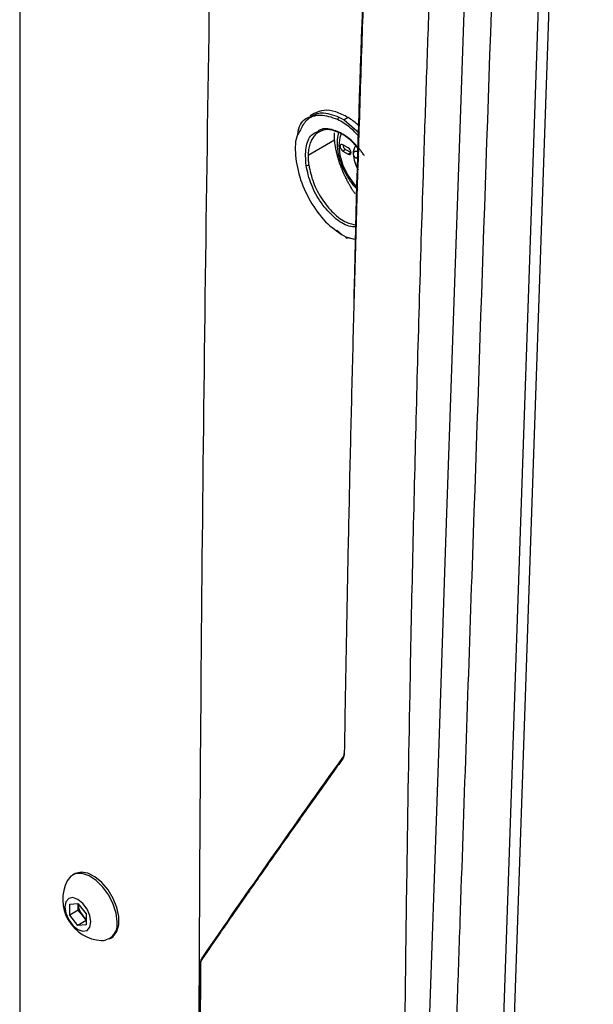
# Model space of a CAD drawing. Header units: millimetres. Extents: x 155400 to 158181, y 110534 to 115156.
# Tile 109 of 121: x 157579 to 157653, y 114622 to 114749. Entities that reach past the tile are written whole.
import ezdxf

# ---------------------------------------------------------------- set-up
doc = ezdxf.new("R2010")
doc.units = ezdxf.units.MM

msp = doc.modelspace()

# ---------------------------------------------------------------- linework, layer by layer
at = {"color": 7, "linetype": 'Continuous', "lineweight": 25}
for p, q in [((157578.67, 114949.43), (157578.67, 114620.61)), ((157649.01, 114852.12), (157640.78, 114612.71)), ((157650.44, 114853.3), (157642.19, 114613.4)), ((157616.65, 114737.2), (157616.11, 114736.89)), ((157621.02, 114736.68), (157620.49, 114736.38)), ((157620.49, 114736.38), (157622.47, 114734.69)), ((157619.28, 114733.75), (157615.86, 114731.78)), ((157621.04, 114732.77), (157620.34, 114733.18)), ((157620.69, 114732.57), (157620.34, 114732.37)), ((157620.34, 114732.37), (157621.04, 114731.96)), ((157620.69, 114732.57), (157621.4, 114732.16)), ((157621.4, 114732.16), (157621.04, 114731.96)), ((157622.38, 114731.66), (157622.04, 114731.46)), ((157620.26, 114721.55), (157619.55, 114722.15)), ((157620.72, 114721.3), (157622.04, 114720.99)), ((157622.04, 114720.91), (157620.92, 114721.18)), ((157585.75, 114639.27), (157585.48, 114639.12)), ((157585.12, 114635.35), (157586.18, 114635.45)), ((157585.12, 114633.94), (157585.12, 114635.35)), ((157586.18, 114635.45), (157587.24, 114634.13)), ((157586.22, 114635.28), (157586.22, 114635.4)), ((157586.23, 114635.39), (157586.22, 114635.28)), ((157586.22, 114634.58), (157586.22, 114635.28)), ((157586.22, 114634.58), (157585.12, 114633.94)), ((157586.75, 114633.92), (157586.22, 114634.58)), ((157587.24, 114634.13), (157587.24, 114632.71)), ((157586.18, 114632.62), (157585.12, 114633.94)), ((157587.24, 114633.23), (157586.18, 114632.62)), ((157587.24, 114632.71), (157586.18, 114632.62)), ((157587.24, 114633.31), (157586.75, 114633.92)), ((157590.23, 114630.89), (157590.5, 114631.04))]:
    msp.add_line(p, q, dxfattribs=at)
at = {"color": 7, "linetype": 'Continuous', "lineweight": 25, "flags": 128}
for points in [[(157639.85, 114863.99), (157635.38, 114733.99), (157634.49, 114708), (157633.59, 114682), (157632.7, 114656), (157631.8, 114630), (157630.91, 114604)], [(157620.14, 114734.62), (157619.97, 114734.13), (157619.83, 114733.06), (157619.97, 114731.84), (157620.35, 114730.56), (157620.95, 114729.29), (157621.75, 114728.13), (157622.24, 114727.58)], [(157620.34, 114733.18), (157620.2, 114733.23), (157620.09, 114733.21), (157620.01, 114733.12), (157619.98, 114732.98), (157620.01, 114732.81), (157620.09, 114732.63), (157620.2, 114732.47), (157620.34, 114732.37)], [(157621.04, 114731.96), (157621.18, 114731.91), (157621.29, 114731.93), (157621.37, 114732.02), (157621.4, 114732.16), (157621.37, 114732.33), (157621.29, 114732.51), (157621.18, 114732.66), (157621.04, 114732.77)], [(157591.22, 114633.06), (157591.09, 114634.18), (157590.73, 114635.36), (157590.15, 114636.51), (157589.4, 114637.55), (157588.54, 114638.4), (157587.63, 114639), (157586.73, 114639.31), (157585.92, 114639.29), (157585.25, 114638.95), (157584.79, 114638.36)], [(157590.5, 114631.04), (157590.73, 114631.2), (157591.21, 114631.83), (157591.45, 114632.71), (157591.45, 114633.76), (157591.21, 114634.92), (157590.73, 114636.1), (157590.06, 114637.21), (157589.25, 114638.16), (157588.36, 114638.89), (157587.44, 114639.35), (157586.58, 114639.49), (157585.83, 114639.31), (157585.75, 114639.27)], [(157587.86, 114633.06), (157587.73, 114633.88), (157587.37, 114634.72), (157586.82, 114635.45), (157586.18, 114635.97), (157585.54, 114636.2), (157584.99, 114636.09), (157584.63, 114635.67), (157584.5, 114635), (157584.63, 114634.19), (157584.99, 114633.35), (157585.54, 114632.61), (157586.18, 114632.09), (157586.82, 114631.87), (157587.37, 114631.98), (157587.73, 114632.4), (157587.86, 114633.06)]]:
    msp.add_lwpolyline(points, dxfattribs=at)
at = {"color": 7, "linetype": 'Continuous', "lineweight": 25}
for centre, radius, start, end in [((157620.02, 114736.44), 0.345, 121.6255, 182.3582), ((157621.09, 114733.21), 0.75, 181.8666, 238.1281), ((157623.34, 114732.08), 1.66, 145.3442, 182.89), ((157625.86, 114732.18), 4.18, 182.4279, 212.227), ((157615.72, 114731.01), 0.493, 254.6838, 297.25), ((157620.85, 114721.29), 0.131, 175.7357, 303.1795), ((157620.42, 114654.16), 0.117, 124.813, 215.5101), ((157620.56, 114654.92), 0.0591, 121.5903, 238.5553), ((157589.54, 114635.98), 5.32, 153.3357, 266.6589), ((157588.52, 114635.39), 2.3, 182.6393, 219.7721), ((157588.32, 114635.14), 1.98, 218.0623, 237.233), ((157589.21, 114632.71), 2.04, 270.6605, 10.0847), ((157602.02, 114627.62), 0.0606, 116.9861, 233.5774), ((157602.25, 114628.3), 0.119, 124.6101, 213.1403)]:
    msp.add_arc(centre, radius, start, end, dxfattribs=at)
for points, knots in [([(157606.05, 114885.68), (157605.45, 114862.92), (157604.17, 114814.27), (157602.86, 114740.12), (157601.94, 114665.36), (157601.75, 114616.53), (157601.66, 114593.23)], [0, 0, 0, 0, 0.23181, 0.49555, 0.759298, 1, 1, 1, 1]), ([(157621.79, 114712.93), (157621.8, 114713.62), (157622.24, 114734.3), (157623.63, 114771.05), (157625.82, 114823.09), (157627.58, 114855.12), (157628.45, 114871.13)], [0, 0, 0, 0, 0.013171, 0.396935, 0.698469, 1, 1, 1, 1]), ([(157628.44, 114870.99), (157628.32, 114868.9), (157628.08, 114864.73), (157627.74, 114858.48), (157627.4, 114852.23), (157627.07, 114845.99), (157626.74, 114839.75), (157626.43, 114833.52), (157626.12, 114827.29), (157625.82, 114821.07), (157625.52, 114814.85), (157625.24, 114808.63), (157624.96, 114802.42), (157624.69, 114796.22), (157624.43, 114790.02), (157624.17, 114783.82), (157623.92, 114777.63), (157623.68, 114771.45), (157623.45, 114765.27), (157623.22, 114759.09), (157623, 114752.92), (157622.79, 114746.76), (157622.59, 114740.59), (157622.39, 114734.44), (157622.2, 114728.29), (157622.02, 114722.14), (157621.85, 114716), (157621.68, 114709.86), (157621.53, 114703.73), (157621.38, 114697.61), (157621.23, 114691.49), (157621.1, 114685.37), (157620.97, 114679.26), (157620.85, 114673.15), (157620.73, 114667.05), (157620.63, 114660.96), (157620.56, 114656.9), (157620.53, 114654.87)], [0, 0, 0, 0, 0.0286306, 0.057258, 0.0858822, 0.1145032, 0.1431209, 0.1717353, 0.2003465, 0.2289543, 0.2575587, 0.2861598, 0.3147574, 0.3433515, 0.3719422, 0.4005294, 0.4291131, 0.4576931, 0.4862696, 0.5148425, 0.5434117, 0.5719773, 0.6005391, 0.6290972, 0.6576516, 0.6862021, 0.7147488, 0.7432917, 0.7718307, 0.8003659, 0.828897, 0.8574243, 0.8859475, 0.9144667, 0.9429819, 0.971493, 1, 1, 1, 1]), ([(157628.18, 114596.11), (157628.18, 114597.38), (157628.2, 114600.14), (157628.22, 114604.27), (157628.26, 114608.51), (157628.3, 114613.14), (157628.37, 114620.04), (157628.46, 114628.46), (157628.66, 114643.16), (157629.03, 114665.32), (157629.71, 114695.76), (157630.47, 114721.79), (157631.09, 114740.44), (157631.49, 114751.64), (157631.92, 114762.85), (157632.37, 114774.08), (157632.84, 114785.31), (157633.35, 114796.56), (157633.87, 114807.83), (157634.42, 114819.1), (157635, 114830.38), (157635.6, 114841.68), (157636.22, 114852.99), (157636.66, 114860.54), (157636.88, 114864.31)], [0, 0, 0, 0, 0.014401, 0.03125, 0.046875, 0.0625, 0.083787, 0.125, 0.157754, 0.25, 0.37501, 0.499999, 0.541684, 0.583365, 0.625044, 0.666719, 0.708392, 0.750061, 0.791727, 0.833389, 0.875048, 0.916702, 0.958353, 1, 1, 1, 1]), ([(157643.07, 114855.55), (157642.57, 114841.03), (157642.07, 114826.37), (157641.05, 114796.87), (157640.54, 114782.02), (157639.01, 114737.32), (157637.98, 114707.34), (157636.44, 114662.68), (157635.93, 114647.85), (157635.3, 114629.44), (157635.11, 114623.93), (157634.89, 114617.51), (157634.79, 114614.65), (157634.75, 114613.62), (157634.74, 114613.4), (157634.74, 114613.28), (157634.73, 114612.95), (157634.73, 114612.76), (157634.75, 114612.41), (157634.75, 114612.24), (157634.78, 114611.91), (157634.79, 114611.75), (157634.84, 114611.29), (157634.89, 114611), (157634.99, 114610.42), (157635.04, 114610.14), (157635.18, 114609.56), (157635.25, 114609.27), (157635.43, 114608.67), (157635.53, 114608.36), (157635.71, 114607.85), (157635.78, 114607.68), (157635.89, 114607.4), (157635.93, 114607.3), (157636, 114607.11), (157636.2, 114606.63), (157636.7, 114605.38), (157637.16, 114604.22), (157638.72, 114600.33), (157640, 114597.15), (157642.56, 114590.76), (157643.85, 114587.54), (157646.41, 114581.16), (157647.68, 114578), (157649.54, 114573.36), (157650.23, 114571.63), (157650.91, 114569.94), (157651.07, 114569.56), (157651.14, 114569.38), (157651.37, 114568.85), (157651.52, 114568.53), (157651.98, 114567.61), (157652.3, 114567.06), (157652.97, 114566.02), (157653.32, 114565.53), (157654.06, 114564.59), (157654.46, 114564.14), (157655.12, 114563.48), (157655.35, 114563.26), (157655.85, 114562.83), (157656.12, 114562.61), (157656.57, 114562.28), (157656.73, 114562.16), (157657.07, 114561.93), (157657.26, 114561.82), (157657.9, 114561.44), (157658.33, 114561.2), (157665.66, 114556.96), (157672.85, 114552.81), (157687.61, 114544.29), (157695.17, 114539.93), (157702.74, 114535.56)], [0, 0, 0, 0, 0.125, 0.125, 0.25, 0.25, 0.5, 0.5, 0.625, 0.625, 0.65625, 0.671875, 0.679688, 0.680664, 0.680664, 0.681641, 0.681641, 0.683594, 0.683594, 0.685547, 0.685547, 0.6875, 0.6875, 0.691406, 0.691406, 0.695313, 0.695313, 0.699219, 0.699219, 0.703125, 0.703125, 0.705078, 0.705078, 0.706055, 0.706055, 0.707031, 0.710938, 0.71875, 0.71875, 0.75, 0.75, 0.78125, 0.78125, 0.8125, 0.8125, 0.828125, 0.830078, 0.830078, 0.832031, 0.832031, 0.835938, 0.835938, 0.84375, 0.84375, 0.851563, 0.851563, 0.859375, 0.859375, 0.863281, 0.863281, 0.867188, 0.867188, 0.869141, 0.869141, 0.871094, 0.871094, 0.875, 0.875, 0.9375, 0.9375, 1, 1, 1, 1]), ([(157614.53, 114734.5), (157614.55, 114734.65), (157614.67, 114735.66), (157615.27, 114736.53), (157616.03, 114736.76), (157616.16, 114736.79)], [0, 0, 0, 0, 0.122131, 0.846896, 1, 1, 1, 1]), ([(157619.67, 114736.43), (157618.91, 114736.69), (157617.38, 114737.21), (157615.6, 114736.58), (157615.02, 114735.4), (157614.77, 114734.89)], [0, 0, 0, 0, 0.362914, 0.72551, 1, 1, 1, 1]), ([(157616.16, 114736.79), (157616.62, 114737.03), (157617.66, 114737.56), (157619.06, 114737.03), (157619.84, 114736.74)], [0, 0, 0, 0, 0.440845, 1, 1, 1, 1]), ([(157621.02, 114736.68), (157620.49, 114736.96), (157619.42, 114737.52), (157617.89, 114737.71), (157617.06, 114737.37), (157616.65, 114737.2)], [0, 0, 0, 0, 0.333201, 0.666941, 1, 1, 1, 1]), ([(157622.5, 114735.52), (157622.4, 114735.62), (157621.93, 114736.1), (157621.43, 114736.42), (157621.02, 114736.68)], [0, 0, 0, 0, 0.197183, 1, 1, 1, 1]), ([(157622.46, 114734.21), (157622.05, 114734.64), (157621.16, 114735.59), (157620.2, 114736.13), (157619.67, 114736.43)], [0, 0, 0, 0, 0.45377, 1, 1, 1, 1]), ([(157614.77, 114734.89), (157614.68, 114734.75), (157614.18, 114734.03), (157614.14, 114731.8), (157614.75, 114728.67), (157616.26, 114725.5), (157618.35, 114722.79), (157619.93, 114721.8), (157620.72, 114721.3)], [0, 0, 0, 0, 0.04624, 0.236826, 0.427454, 0.618251, 0.809146, 1, 1, 1, 1]), ([(157615.59, 114730.53), (157615.55, 114731.31), (157615.46, 114732.86), (157616.06, 114734.38), (157616.76, 114734.72), (157617.01, 114734.83)], [0, 0, 0, 0, 0.396822, 0.791111, 1, 1, 1, 1]), ([(157623.13, 114731.74), (157623.09, 114731.81), (157623, 114731.94), (157622.86, 114732.14), (157622.72, 114732.33), (157622.57, 114732.52), (157622.43, 114732.7), (157622.27, 114732.88), (157622.12, 114733.05), (157621.97, 114733.21), (157621.81, 114733.37), (157621.45, 114733.73), (157620.85, 114734.23), (157619.9, 114734.81), (157618.87, 114735.15), (157617.87, 114735.13), (157617.24, 114734.85), (157616.87, 114734.55), (157616.67, 114734.35), (157616.49, 114734.11), (157616.33, 114733.85), (157616.2, 114733.56), (157616.08, 114733.25), (157615.99, 114732.91), (157615.92, 114732.56), (157615.88, 114732.18), (157615.87, 114731.91), (157615.86, 114731.78)], [0, 0, 0, 0, 0.016701, 0.033429, 0.05021, 0.067011, 0.083795, 0.100525, 0.117165, 0.133736, 0.150271, 0.166794, 0.249406, 0.333429, 0.451598, 0.562482, 0.666212, 0.699619, 0.732966, 0.766158, 0.799375, 0.832803, 0.86639, 0.899745, 0.93301, 0.966366, 1, 1, 1, 1]), ([(157617.01, 114734.83), (157617.2, 114734.98), (157617.81, 114735.43), (157619.31, 114735.15), (157621.05, 114734.19), (157622.03, 114733.01), (157622.45, 114732.49)], [0, 0, 0, 0, 0.145364, 0.45468, 0.76413, 1, 1, 1, 1]), ([(157619.82, 114734.76), (157619.33, 114734.93), (157618.3, 114735.32), (157617.51, 114734.93), (157617.09, 114734.72)], [0, 0, 0, 0, 0.467501, 1, 1, 1, 1]), ([(157619.28, 114733.75), (157619.28, 114733.79), (157619.27, 114733.89), (157619.26, 114734.05), (157619.26, 114734.28), (157619.26, 114734.5), (157619.27, 114734.65), (157619.27, 114734.71)], [0, 0, 0, 0, 0.1164868, 0.2833393, 0.4999615, 0.8067071, 1, 1, 1, 1]), ([(157619.82, 114734.76), (157619.77, 114734.62), (157619.61, 114734.17), (157619.57, 114733.23), (157619.71, 114731.99), (157620.1, 114730.69), (157620.68, 114729.42), (157621.4, 114728.27), (157621.97, 114727.64), (157622.24, 114727.35)], [0, 0, 0, 0, 0.063189, 0.218542, 0.378546, 0.539132, 0.699238, 0.859219, 1, 1, 1, 1]), ([(157619.43, 114732.66), (157619.43, 114732.71), (157619.4, 114732.82), (157619.37, 114733), (157619.33, 114733.24), (157619.3, 114733.49), (157619.29, 114733.67), (157619.28, 114733.74)], [0, 0, 0, 0, 0.123531, 0.2878307, 0.4930257, 0.7919026, 1, 1, 1, 1]), ([(157615.86, 114731.78), (157615.86, 114731.71), (157615.86, 114731.58), (157615.87, 114731.39), (157615.88, 114731.19), (157615.89, 114730.98), (157615.92, 114730.78), (157615.93, 114730.64), (157615.94, 114730.57)], [0, 0, 0, 0, 0.167668, 0.334655, 0.501172, 0.667426, 0.833625, 1, 1, 1, 1]), ([(157619.72, 114731.48), (157619.71, 114731.51), (157619.69, 114731.61), (157619.63, 114731.81), (157619.57, 114732.08), (157619.51, 114732.34), (157619.46, 114732.53), (157619.44, 114732.63), (157619.43, 114732.66)], [0, 0, 0, 0, 0.085004, 0.249035, 0.498179, 0.748296, 0.913901, 1, 1, 1, 1]), ([(157622.04, 114732.3), (157622.02, 114732.3), (157621.97, 114732.3), (157621.92, 114732.3), (157621.86, 114732.28), (157621.82, 114732.26), (157621.77, 114732.23), (157621.72, 114732.17), (157621.69, 114732.09), (157621.68, 114732.03), (157621.68, 114732)], [0, 0, 0, 0, 0.108101, 0.212121, 0.312109, 0.408115, 0.500199, 0.669962, 0.836392, 1, 1, 1, 1]), ([(157621.68, 114732), (157621.68, 114731.98), (157621.68, 114731.94), (157621.69, 114731.88), (157621.71, 114731.82), (157621.74, 114731.76), (157621.79, 114731.69), (157621.85, 114731.61), (157621.93, 114731.52), (157622, 114731.48), (157622.04, 114731.46)], [0, 0, 0, 0, 0.097875, 0.196697, 0.29658, 0.397634, 0.499966, 0.655549, 0.822147, 1, 1, 1, 1]), ([(157622.45, 114732.39), (157622.42, 114732.37), (157622.31, 114732.3), (157622.15, 114732.3), (157622.04, 114732.3)], [0, 0, 0, 0, 0.331311, 1, 1, 1, 1]), ([(157622.09, 114722.59), (157621.77, 114722.6), (157620.89, 114722.61), (157619.23, 114723.7), (157617.51, 114725.59), (157616.15, 114728.04), (157615.77, 114729.7), (157615.59, 114730.53)], [0, 0, 0, 0, 0.127368, 0.345432, 0.5635, 0.781664, 1, 1, 1, 1]), ([(157615.94, 114730.57), (157616.11, 114729.82), (157616.43, 114728.33), (157617.61, 114726.1), (157619.1, 114724.3), (157620.71, 114723.1), (157621.67, 114722.94), (157622.1, 114722.86)], [0, 0, 0, 0, 0.207136, 0.414193, 0.621281, 0.828278, 1, 1, 1, 1]), ([(157620.14, 114730.26), (157620.12, 114730.31), (157620.07, 114730.43), (157620, 114730.63), (157619.9, 114730.9), (157619.81, 114731.19), (157619.75, 114731.39), (157619.72, 114731.48)], [0, 0, 0, 0, 0.124993, 0.291659, 0.499893, 0.796864, 1, 1, 1, 1]), ([(157620.39, 114729.64), (157620.36, 114729.69), (157620.32, 114729.79), (157620.26, 114729.95), (157620.2, 114730.1), (157620.16, 114730.2), (157620.14, 114730.26)], [0, 0, 0, 0, 0.250453, 0.499998, 0.749981, 1, 1, 1, 1]), ([(157620.66, 114729.04), (157620.63, 114729.11), (157620.57, 114729.24), (157620.47, 114729.44), (157620.42, 114729.57), (157620.39, 114729.64)], [0, 0, 0, 0, 0.333952, 0.667161, 1, 1, 1, 1]), ([(157621.27, 114727.89), (157621.24, 114727.94), (157621.17, 114728.06), (157621.07, 114728.24), (157620.94, 114728.48), (157620.8, 114728.75), (157620.7, 114728.95), (157620.66, 114729.04)], [0, 0, 0, 0, 0.1460586, 0.3127452, 0.500017, 0.7689273, 1, 1, 1, 1]), ([(157621.94, 114726.84), (157621.9, 114726.89), (157621.78, 114727.06), (157621.6, 114727.34), (157621.41, 114727.64), (157621.31, 114727.82), (157621.27, 114727.89)], [0, 0, 0, 0, 0.174922, 0.50007, 0.824304, 1, 1, 1, 1]), ([(157620.35, 114654.25), (157620.37, 114654.27), (157620.4, 114654.32), (157620.43, 114654.39), (157620.47, 114654.48), (157620.49, 114654.56), (157620.51, 114654.66), (157620.53, 114654.76), (157620.54, 114654.87), (157620.54, 114654.94), (157620.54, 114654.98)], [0, 0, 0, 0, 0.126137, 0.252521, 0.378862, 0.50487, 0.630259, 0.754752, 0.878081, 1, 1, 1, 1]), ([(157620.33, 114654.09), (157619.86, 114653.44), (157618.93, 114652.13), (157617.54, 114650.19), (157616.17, 114648.27), (157614.82, 114646.36), (157613.48, 114644.48), (157612.16, 114642.6), (157610.85, 114640.75), (157609.57, 114638.91), (157608.29, 114637.09), (157607.03, 114635.29), (157605.79, 114633.5), (157604.56, 114631.73), (157603.35, 114629.97), (157602.55, 114628.81), (157602.15, 114628.23)], [0, 0, 0, 0, 0.074618, 0.148745, 0.222382, 0.295528, 0.368183, 0.440347, 0.512021, 0.583204, 0.653896, 0.724098, 0.793809, 0.86303, 0.93176, 1, 1, 1, 1]), ([(157601.96, 114627.62), (157601.93, 114622.33), (157601.88, 114611.65), (157601.88, 114601), (157601.88, 114595.64)], [0, 0, 0, 0, 0.496094, 1, 1, 1, 1]), ([(157602, 114627.68), (157602, 114627.72), (157602, 114627.79), (157602.01, 114627.89), (157602.03, 114627.99), (157602.05, 114628.08), (157602.07, 114628.17), (157602.1, 114628.25), (157602.14, 114628.33), (157602.16, 114628.37), (157602.18, 114628.39)], [0, 0, 0, 0, 0.120321, 0.24249, 0.366276, 0.491425, 0.617663, 0.744704, 0.872251, 1, 1, 1, 1])]:
    msp.add_open_spline(points, degree=3, knots=knots, dxfattribs=at)
for points in [[(157619.84, 114736.74), (157620.05, 114736.63), (157620.27, 114736.51), (157620.49, 114736.38)], [(157619.28, 114733.74), (157619.28, 114733.74), (157619.28, 114733.75), (157619.28, 114733.75)], [(157602.18, 114628.39), (157608.02, 114636.87), (157614.08, 114645.5), (157620.35, 114654.25)], [(157620.53, 114654.87), (157620.53, 114654.54), (157620.45, 114654.27), (157620.33, 114654.09)], [(157601.92, 114595.69), (157601.92, 114606.33), (157601.94, 114617), (157602, 114627.68)], [(157602.15, 114628.23), (157602.04, 114628.08), (157601.99, 114627.85), (157601.99, 114627.57)], [(157601.99, 114627.57), (157601.92, 114616.89), (157601.9, 114606.23), (157601.91, 114595.58)]]:
    msp.add_open_spline(points, degree=3, dxfattribs=at)

doc.saveas('drawing.dxf')
